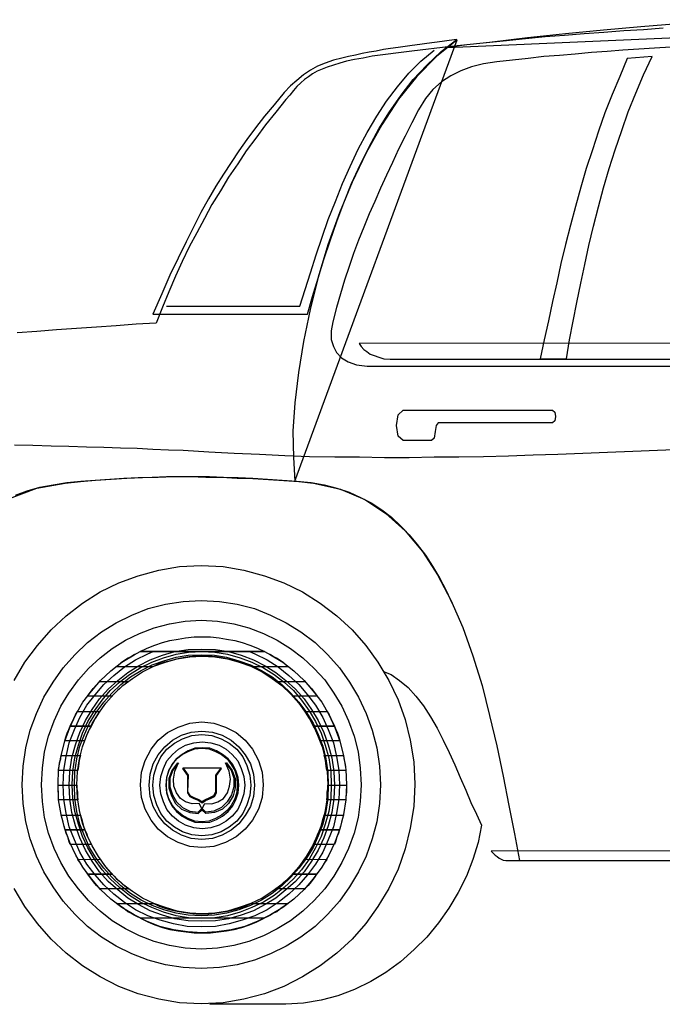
# Model space of a CAD drawing. Extents: x 149 to 250, y -977 to -912.
# Tile 131 of 156: x 209.556 to 210.507, y -926.952 to -925.495. Entities that reach past the tile are written whole.
import ezdxf

# ---------------------------------------------------------------- set-up
doc = ezdxf.new("R2010")
doc.units = 0
doc.header["$MEASUREMENT"] = 0
doc.layers.get('0').update_dxf_attribs({"linetype": 'CONTINUOUS'})

msp = doc.modelspace()

# ---------------------------------------------------------------- linework, layer by layer
at = {"linetype": 'Continuous'}
for points in [[(210.508373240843, -925.5081161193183), (210.4791855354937, -925.5103545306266), (210.4499978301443, -925.5118566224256), (210.4208101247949, -925.514095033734), (210.3916224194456, -925.5163334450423), (210.3624347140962, -925.5185718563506), (210.3339833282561, -925.5208397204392), (210.3047956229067, -925.523814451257), (210.2763736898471, -925.5268186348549), (210.2471859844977, -925.5298228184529), (210.2179982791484, -925.5327975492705), (210.1895468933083, -925.5365380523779), (211.1287960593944, -925.4953925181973)], [(210.5300799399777, -925.5013714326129), (210.4754450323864, -925.50587770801), (210.4200738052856, -925.5110908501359), (210.3639368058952, -925.5163334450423), (210.3077998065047, -925.5223418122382), (210.2516628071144, -925.5290570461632), (210.1940531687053, -925.5350654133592), (210.1364140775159, -925.5417806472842), (210.0780386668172, -925.5492616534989), (210.0645787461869, -925.5522658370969), (210.0518551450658, -925.5545042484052), (210.0398678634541, -925.5567426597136), (210.0301484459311, -925.5597468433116), (210.0204290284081, -925.5627510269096), (210.0114459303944, -925.5657257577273), (210.0039649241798, -925.5687299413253), (209.9964839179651, -925.5717341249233), (209.9897392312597, -925.5754746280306), (209.9837603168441, -925.5799514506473), (209.977751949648, -925.5836919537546), (209.9725093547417, -925.588934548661), (209.966530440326, -925.5941771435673), (209.9612878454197, -925.600156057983), (209.9560452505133, -925.6069007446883), (209.9500663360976, -925.6136454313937), (209.9351043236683, -925.6323479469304), (209.9201423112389, -925.6510504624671), (209.9059166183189, -925.6705187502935), (209.8916909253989, -925.6892212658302), (209.878967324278, -925.7086895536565), (209.8655074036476, -925.7281283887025), (209.8535201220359, -925.7483329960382), (209.8407965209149, -925.7685376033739), (209.8295750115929, -925.7895079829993), (209.8183535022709, -925.8104489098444), (209.8071319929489, -925.8314192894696), (209.7966468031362, -925.8531259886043), (209.7869273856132, -925.8748326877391), (209.7771785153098, -925.8980120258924), (209.7674590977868, -925.9204844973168), (209.7584759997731, -925.9444296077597), (209.7285519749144, -925.9459316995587), (209.699364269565, -925.9481701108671), (209.6701765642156, -925.9504085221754), (209.6402230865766, -925.9519106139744), (209.6110353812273, -925.9541490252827), (209.5818476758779, -925.9563874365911), (209.5526599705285, -925.9586553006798)], [(209.7532334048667, -925.9309402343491), (209.9822582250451, -925.9309402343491), (209.9897392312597, -925.9047567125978), (209.9979565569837, -925.8778074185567), (210.0062033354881, -925.8501218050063), (210.0159227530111, -925.822436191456), (210.0256716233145, -925.793984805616), (210.0361273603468, -925.7662991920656), (210.0473488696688, -925.7378772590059), (210.0600724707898, -925.7101621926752), (210.0735618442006, -925.6832423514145), (210.0877875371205, -925.6570293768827), (210.1034858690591, -925.6315821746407), (210.1207157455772, -925.6069007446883), (210.1386524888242, -925.5836919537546), (210.1588570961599, -925.5627510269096), (210.1798274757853, -925.5425464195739), (210.203036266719, -925.5245802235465), (210.191814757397, -925.5260823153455), (210.1813295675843, -925.5275549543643), (210.1701080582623, -925.5290570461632), (210.1588570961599, -925.5305591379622), (210.1484013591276, -925.5320612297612), (210.1371798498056, -925.5335633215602), (210.1266946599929, -925.5350654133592), (210.1162094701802, -925.5365380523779), (210.1049879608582, -925.5380401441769), (210.0945027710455, -925.5395422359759), (210.0840175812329, -925.5417806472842), (210.0735618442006, -925.5432827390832), (210.0630766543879, -925.5455211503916), (210.0533572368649, -925.5477595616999), (210.0428720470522, -925.5500274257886), (210.0331526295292, -925.5522658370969), (210.0204290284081, -925.5552700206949), (210.0084417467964, -925.5597468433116), (209.9972202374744, -925.5642531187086), (209.9867350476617, -925.5702320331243), (209.976249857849, -925.5769472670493), (209.966530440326, -925.5851940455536), (209.956811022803, -925.5934113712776), (209.9478279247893, -925.603160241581), (209.93286591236, -925.6211264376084), (209.9186402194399, -925.6383268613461), (209.9051802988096, -925.6555567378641), (209.8924566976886, -925.6727571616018), (209.880469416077, -925.6892212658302), (209.869247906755, -925.7064216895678), (209.858026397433, -925.7236515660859), (209.8468048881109, -925.7416177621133), (209.8355539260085, -925.76032027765), (209.8243324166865, -925.7805248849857), (209.8138472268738, -925.8014658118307), (209.8026257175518, -925.823938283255), (209.7906678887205, -925.847883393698), (209.7786806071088, -925.87333059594), (209.7667227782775, -925.9010162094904), (209.7532334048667, -925.9309402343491)], [(210.2037725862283, -925.525316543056), (210.1730827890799, -925.5500274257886), (210.1438950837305, -925.579215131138), (210.1169752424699, -925.612879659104), (210.0922643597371, -925.6510504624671), (210.0690555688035, -925.6922254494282), (210.0481146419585, -925.7356093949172), (210.0294121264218, -925.781261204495), (210.0121822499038, -925.8284151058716), (209.9979565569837, -925.8763053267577), (209.9859987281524, -925.9242250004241), (209.976249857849, -925.9713789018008), (209.9687688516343, -926.0170307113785), (209.963526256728, -926.0619167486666), (209.9605515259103, -926.103828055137), (209.9612878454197, -926.1427351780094), (209.963526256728, -926.1779312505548), (210.2037725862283, -925.525316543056)], [(209.7734380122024, -925.9189824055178), (209.971036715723, -925.9189824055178), (209.9785177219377, -925.8942715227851), (209.9867350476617, -925.8695900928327), (209.9949818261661, -925.843377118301), (210.0039649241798, -925.8171935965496), (210.0129480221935, -925.7910100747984), (210.0234037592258, -925.7640607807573), (210.0338889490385, -925.7378772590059), (210.0451104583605, -925.7124300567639), (210.0570977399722, -925.6869828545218), (210.0705576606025, -925.6622719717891), (210.0847833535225, -925.6383268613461), (210.0990090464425, -925.615883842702), (210.1154731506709, -925.5949134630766), (210.1319372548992, -925.5747088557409), (210.1499034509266, -925.5567426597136), (210.1693422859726, -925.5402785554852)], [(210.519594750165, -925.5358017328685), (210.4956496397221, -925.5373038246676), (210.4724408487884, -925.5388059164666), (210.4484957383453, -925.5402785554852), (210.4252869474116, -925.5425464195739), (210.4021076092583, -925.5440190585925), (210.3781624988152, -925.5462869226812), (210.3549537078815, -925.5485253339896), (210.3317449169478, -925.5500274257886), (210.308536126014, -925.5530021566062), (210.2853567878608, -925.5552700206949), (210.2621479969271, -925.5575084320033), (210.2426797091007, -925.5604831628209), (210.2247429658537, -925.5649894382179), (210.2090151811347, -925.5709683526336), (210.1940531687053, -925.5784493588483), (210.1805637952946, -925.587432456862), (210.1678401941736, -925.598653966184), (210.1566186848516, -925.6121433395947), (210.1461629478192, -925.6286074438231), (210.1364140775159, -925.6480462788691), (210.1266946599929, -925.6675145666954), (210.1169752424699, -925.6869828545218), (210.1079921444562, -925.7064216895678), (210.0990090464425, -925.7251536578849), (210.0900259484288, -925.7445924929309), (210.0817791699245, -925.7640607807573), (210.0735618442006, -925.782763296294), (210.0653150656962, -925.8022315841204), (210.0578340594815, -925.8216998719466), (210.0503530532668, -925.8411387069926), (210.0436083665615, -925.860606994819), (210.0368931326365, -925.8808116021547), (210.0308847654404, -925.9010162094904), (210.0249058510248, -925.9212208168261), (210.0196632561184, -925.9421911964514), (210.0174248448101, -925.9556511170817), (210.0174248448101, -925.9683747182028), (210.0204290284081, -925.9788599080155), (210.0249058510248, -925.9878430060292), (210.0323868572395, -925.9953240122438), (210.0421357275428, -926.0013029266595), (210.0548593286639, -926.0057797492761), (210.0705576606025, -926.0080476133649)], [(210.4552404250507, -925.5530021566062), (210.4440189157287, -925.579215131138), (210.4327974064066, -925.6061349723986), (210.422312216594, -925.6330842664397), (210.4125633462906, -925.6600335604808), (210.4036097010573, -925.6877191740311), (210.3946266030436, -925.7154047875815), (210.3863798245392, -925.7430904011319), (210.3788988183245, -925.771541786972), (210.3714178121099, -925.7992274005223), (210.3639368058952, -925.8276787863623), (210.3571921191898, -925.856100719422), (210.3512132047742, -925.8845521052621), (210.3444685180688, -925.9122377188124), (210.3384896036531, -925.9406891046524), (210.3325106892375, -925.9691110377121), (210.3265023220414, -925.9967966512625), (210.3654388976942, -925.9967966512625), (210.3699157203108, -925.9691110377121), (210.3751583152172, -925.9414254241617), (210.3804009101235, -925.9137398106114), (210.3863798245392, -925.8852884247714), (210.3923587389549, -925.857602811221), (210.3983671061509, -925.8291808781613), (210.4050823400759, -925.8007294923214), (210.4125633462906, -925.7722781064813), (210.4200738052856, -925.7438561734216), (210.4282911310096, -925.7154047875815), (210.4372742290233, -925.6877191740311), (210.4469936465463, -925.6592972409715), (210.4567425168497, -925.6315821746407), (210.4679640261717, -925.6038965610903), (210.4791855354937, -925.5769472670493), (210.4919091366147, -925.5500274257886), (210.4552404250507, -925.5530021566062)], [(210.0585998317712, -925.9743536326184), (210.0615745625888, -925.9788599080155), (210.0653150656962, -925.9833367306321), (210.0698213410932, -925.9863409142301), (210.0750639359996, -925.9900814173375), (210.0810428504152, -925.9923198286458), (210.0877875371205, -925.9945582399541), (210.0952685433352, -925.9967966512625), (210.1042516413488, -925.9975624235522), (211.0037984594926, -925.9975624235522), (211.0098068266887, -925.9967966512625), (211.0165220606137, -925.9953240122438), (211.02176465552, -925.9938219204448), (211.0270072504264, -925.9908177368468), (211.0322498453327, -925.9878430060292), (211.0367266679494, -925.9833367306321), (211.0404671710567, -925.9788599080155), (211.0434713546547, -925.9736173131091), (210.0585998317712, -925.9743536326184)], [(210.0705576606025, -926.0080476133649), (211.0165220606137, -926.0080476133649)], [(210.1236904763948, -926.0731382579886), (210.3444685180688, -926.0731382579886), (210.3482090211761, -926.0761424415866), (210.3489747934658, -926.0821213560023), (210.3482090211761, -926.0888660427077), (210.3444685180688, -926.0918702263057), (210.1753506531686, -926.0918702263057), (210.1723464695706, -926.095610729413), (210.1708443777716, -926.1045938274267), (210.1693422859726, -926.1143132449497), (210.1656017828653, -926.118053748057), (210.1236904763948, -926.118053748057), (210.1162094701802, -926.1113090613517), (210.1139710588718, -926.095610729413), (210.1162094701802, -926.079882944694), (210.1236904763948, -926.0731382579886)], [(209.5489194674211, -926.1240326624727), (209.5758687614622, -926.1247984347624), (209.6028180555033, -926.1255347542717), (209.6290015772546, -926.126271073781), (209.6552145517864, -926.1270368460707), (209.6806617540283, -926.12777316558), (209.7053431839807, -926.1285389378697), (209.7300540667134, -926.129275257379), (209.7532334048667, -926.1307773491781), (209.7764421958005, -926.1315136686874), (209.7981488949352, -926.1322794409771), (209.8363196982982, -926.1345178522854), (209.8737247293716, -926.1367562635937), (209.9111592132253, -926.1382583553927), (209.9485642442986, -926.1397604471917), (209.9852329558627, -926.1412625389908), (210.0226674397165, -926.1419988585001), (210.0593361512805, -926.1419988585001), (210.0960048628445, -926.1427351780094), (210.1326735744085, -926.1427351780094), (210.1693422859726, -926.1419988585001), (210.2060109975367, -926.1419988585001), (210.2426797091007, -926.1412625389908), (210.2793778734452, -926.1404967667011), (210.3160465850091, -926.138994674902), (210.3527152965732, -926.1382583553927), (210.3893840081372, -926.1367562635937), (210.4260527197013, -926.1352541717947), (210.4634577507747, -926.1337815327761), (210.5001264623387, -926.1322794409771), (210.5375609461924, -926.1307773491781)], [(209.5451789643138, -926.2018763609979), (209.5818476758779, -926.1883869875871), (209.6237589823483, -926.1809059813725), (209.6462314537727, -926.1786675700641), (209.6686744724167, -926.1764291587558), (209.6918832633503, -926.1749270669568), (209.7150626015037, -926.1734249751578), (209.7382713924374, -926.1726886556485), (209.7614801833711, -926.1719228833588), (209.7846595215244, -926.1711865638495), (209.8086340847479, -926.1711865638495), (209.8318134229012, -926.1719228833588), (209.8550222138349, -926.1719228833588), (209.8782310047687, -926.1734249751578), (209.9014103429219, -926.1741907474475), (209.9246191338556, -926.1756633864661), (209.9470621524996, -926.1771654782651), (209.969534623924, -926.1786675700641), (209.9912413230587, -926.1809059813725), (210.0308847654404, -926.1898890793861), (210.0668171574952, -926.2048510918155), (210.0982432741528, -926.2258214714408), (210.1266946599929, -926.2512686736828), (210.1521418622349, -926.2819584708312), (210.1745848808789, -926.316388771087), (210.1940531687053, -926.3537938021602), (210.2120193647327, -926.3942030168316), (210.226981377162, -926.436114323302), (210.2404412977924, -926.4802640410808), (210.2516628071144, -926.5244432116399), (210.2621479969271, -926.5693292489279), (210.2718674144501, -926.6142447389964), (210.2801141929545, -926.6576581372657), (210.2883315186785, -926.6995399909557), (210.2958419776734, -926.7392128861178)], [(209.5504215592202, -926.1988721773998), (209.5676514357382, -926.1921274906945), (209.5863539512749, -926.1869143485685), (209.6058222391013, -926.1831738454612), (209.626026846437, -926.1801696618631), (209.646967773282, -926.1779312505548), (209.6679381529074, -926.1764291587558), (209.6896153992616, -926.1749270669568), (209.710585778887, -926.1734249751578), (209.731526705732, -926.1726886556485), (209.7524970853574, -926.1719228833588), (209.7734380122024, -926.1711865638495), (209.7944083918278, -926.1711865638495), (209.8161150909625, -926.1711865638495), (209.8370560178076, -926.1711865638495), (209.858026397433, -926.1719228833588), (209.8797330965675, -926.1726886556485), (209.9014103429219, -926.1734249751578), (209.9231170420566, -926.1749270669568), (209.9448237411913, -926.1764291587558), (209.966530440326, -926.1779312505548), (209.9875008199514, -926.1801696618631), (210.0069396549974, -926.1831738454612), (210.0256716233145, -926.1883869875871), (210.0436083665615, -926.1943953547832), (210.0608382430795, -926.2018763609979), (210.0765365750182, -926.2100936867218), (210.0922643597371, -926.2205788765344), (210.1064900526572, -926.2310640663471), (210.1199499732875, -926.2437876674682), (210.1326735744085, -926.2572475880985), (210.1446608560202, -926.2714732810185), (210.1566186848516, -926.2872010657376), (210.1671038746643, -926.3036651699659), (210.177589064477, -926.3208655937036), (210.187308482, -926.3395681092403), (210.1962915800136, -926.3590363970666)], [(209.8250981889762, -926.3028993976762), (209.8572606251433, -926.3044014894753), (209.8879504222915, -926.3096440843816), (209.9186402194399, -926.3178614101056), (209.9470621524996, -926.3283465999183), (209.9747772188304, -926.3418065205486), (210.0009607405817, -926.3583000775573), (210.0256716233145, -926.377002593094), (210.0481146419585, -926.397943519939), (210.0683192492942, -926.4211523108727), (210.0862854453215, -926.445833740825), (210.1027495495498, -926.4727830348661), (210.1162094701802, -926.5012344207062), (210.1266946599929, -926.5304221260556), (210.1341756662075, -926.561111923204), (210.1394182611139, -926.593274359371), (210.1409203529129, -926.6262025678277), (210.1394182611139, -926.6591307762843), (210.1341756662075, -926.6913226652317), (210.1266946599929, -926.7220124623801), (210.1162094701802, -926.7519364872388), (210.1027495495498, -926.7803878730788), (210.0862854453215, -926.8073077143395), (210.0683192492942, -926.8319891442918), (210.0481146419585, -926.8551979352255), (210.0256716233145, -926.8761388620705), (210.0009607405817, -926.8948413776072), (209.9747772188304, -926.911334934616), (209.9470621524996, -926.9255311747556), (209.9186402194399, -926.9360163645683), (209.8879504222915, -926.9442631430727), (209.8572606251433, -926.9494762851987), (209.8250981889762, -926.9509783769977), (209.7929063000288, -926.9494762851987), (209.7622165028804, -926.9442631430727), (209.731526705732, -926.9360163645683), (209.7031047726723, -926.9255311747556), (209.675419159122, -926.911334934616), (209.6492061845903, -926.8948413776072), (209.6252610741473, -926.8761388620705), (209.6028180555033, -926.8551979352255), (209.5826134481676, -926.8319891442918), (209.5639109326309, -926.8073077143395), (209.5481831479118, -926.7803878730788)], [(209.5481831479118, -926.4727830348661), (209.5639109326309, -926.445833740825), (209.5826134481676, -926.4211523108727), (209.6028180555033, -926.397943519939), (209.6252610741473, -926.377002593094), (209.6492061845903, -926.3583000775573), (209.675419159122, -926.3418065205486), (209.7031047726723, -926.3283465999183), (209.731526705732, -926.3178614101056), (209.7622165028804, -926.3096440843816), (209.7929063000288, -926.3044014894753), (209.8250981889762, -926.3028993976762)], [(209.8250981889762, -926.3545301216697), (209.8520180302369, -926.3560322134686), (209.8782310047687, -926.3597727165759), (209.9036782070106, -926.3665174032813), (209.9276233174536, -926.3762368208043), (209.9508321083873, -926.3874877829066), (209.9725093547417, -926.400947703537), (209.9934797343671, -926.4166460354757), (210.0121822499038, -926.434612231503), (210.0294121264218, -926.4540805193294), (210.0443741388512, -926.4750214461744), (210.0578340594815, -926.4974939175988), (210.0690555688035, -926.5214390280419), (210.0780386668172, -926.5461204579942), (210.0847833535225, -926.572333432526), (210.0885238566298, -926.599282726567), (210.0900259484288, -926.6269683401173), (210.0885238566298, -926.6546539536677), (210.0847833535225, -926.6816032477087), (210.0780386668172, -926.7070504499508), (210.0690555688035, -926.7324976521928), (210.0578340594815, -926.7556769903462), (210.0443741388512, -926.7781494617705), (210.0294121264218, -926.7990609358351), (210.0121822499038, -926.8185292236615), (209.9934797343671, -926.8364954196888), (209.9725093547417, -926.8521937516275), (209.9508321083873, -926.8656536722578), (209.9276233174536, -926.8769046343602), (209.9036782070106, -926.8866240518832), (209.8782310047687, -926.8933687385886), (209.8520180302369, -926.897109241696), (209.8250981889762, -926.898611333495), (209.7981488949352, -926.897109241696), (209.7719653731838, -926.8933687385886), (209.7465181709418, -926.8866240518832), (209.7225436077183, -926.8769046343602), (209.699364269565, -926.8656536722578), (209.6776575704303, -926.8521937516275), (209.656687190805, -926.8364954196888), (209.6379846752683, -926.8185292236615), (209.6207842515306, -926.7990609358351), (209.6058222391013, -926.7781494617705), (209.5923328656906, -926.7556769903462), (209.5811113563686, -926.7324976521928), (209.5721282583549, -926.7070504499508), (209.5653835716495, -926.6816032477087), (209.5616430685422, -926.6546539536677), (209.5601409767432, -926.6269683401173), (209.5616430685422, -926.599282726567), (209.5653835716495, -926.572333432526), (209.5721282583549, -926.5461204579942), (209.5811113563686, -926.5214390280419), (209.5923328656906, -926.4974939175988), (209.6058222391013, -926.4750214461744), (209.6207842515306, -926.4540805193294), (209.6379846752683, -926.434612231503), (209.656687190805, -926.4166460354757), (209.6776575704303, -926.400947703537), (209.699364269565, -926.3874877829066), (209.7225436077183, -926.3762368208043), (209.7465181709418, -926.3665174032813), (209.7719653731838, -926.3597727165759), (209.7981488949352, -926.3560322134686), (209.8250981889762, -926.3545301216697)], [(209.8250981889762, -926.3837178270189), (209.8490432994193, -926.3852199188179), (209.8729884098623, -926.3889604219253), (209.8954314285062, -926.3949687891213), (209.9171381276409, -926.4031861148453), (209.9373427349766, -926.4129055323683), (209.956811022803, -926.4256291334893), (209.9755135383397, -926.4391185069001), (209.9919776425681, -926.4548168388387), (210.0077054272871, -926.4720467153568), (210.0211653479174, -926.4914855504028), (210.0331526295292, -926.5109538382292), (210.0428720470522, -926.5326605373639), (210.0510893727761, -926.5551035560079), (210.0570977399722, -926.5783123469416), (210.0600724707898, -926.6022574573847), (210.0615745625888, -926.6269683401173), (210.0600724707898, -926.6516497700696), (210.0570977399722, -926.6755948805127), (210.0510893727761, -926.6988036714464), (210.0428720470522, -926.7212466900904), (210.0331526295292, -926.7422170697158), (210.0211653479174, -926.7624216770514), (210.0077054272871, -926.7811241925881), (209.9919776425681, -926.7983246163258), (209.9755135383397, -926.8140229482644), (209.956811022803, -926.8282486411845), (209.9373427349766, -926.8402359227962), (209.9171381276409, -926.8506916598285), (209.8954314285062, -926.8589384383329), (209.8729884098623, -926.8649173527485), (209.8490432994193, -926.8686578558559), (209.8250981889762, -926.8701599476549), (209.8011530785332, -926.8686578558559), (209.7779442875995, -926.8649173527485), (209.7555012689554, -926.8589384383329), (209.7337945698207, -926.8506916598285), (209.7128241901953, -926.8402359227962), (209.6933559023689, -926.8282486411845), (209.675419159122, -926.8140229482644), (209.658189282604, -926.7983246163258), (209.6432272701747, -926.7811241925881), (209.6290015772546, -926.7624216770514), (209.6170437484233, -926.7422170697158), (209.6072948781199, -926.7212466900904), (209.5990775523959, -926.6988036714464), (209.5930986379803, -926.6755948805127), (209.5900944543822, -926.6516497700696), (209.5885923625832, -926.6269683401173), (209.5900944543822, -926.6022574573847), (209.5930986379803, -926.5783123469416), (209.5990775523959, -926.5551035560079), (209.6072948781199, -926.5326605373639), (209.6170437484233, -926.5109538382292), (209.6290015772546, -926.4914855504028), (209.6432272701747, -926.4720467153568), (209.658189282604, -926.4548168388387), (209.675419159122, -926.4391185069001), (209.6933559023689, -926.4256291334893), (209.7128241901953, -926.4129055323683), (209.7337945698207, -926.4031861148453), (209.7555012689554, -926.3949687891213), (209.7779442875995, -926.3889604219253), (209.8011530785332, -926.3852199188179), (209.8250981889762, -926.3837178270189)], [(209.73453088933, -926.4301354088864), (209.7450160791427, -926.42489281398), (209.7562375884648, -926.4204159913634), (209.7674590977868, -926.4166460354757), (209.7786806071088, -926.413671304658), (209.7906678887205, -926.4114328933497), (209.8018893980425, -926.4099308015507), (209.8146129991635, -926.4084287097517), (209.8265708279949, -926.4084287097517), (209.8385581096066, -926.4084287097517), (209.8512817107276, -926.4099308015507), (209.8625032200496, -926.4114328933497), (209.8744905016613, -926.413671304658), (209.8857120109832, -926.4166460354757), (209.8969335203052, -926.4204159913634), (209.9081550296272, -926.42489281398), (209.9186402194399, -926.4301354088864), (209.73453088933, -926.4301354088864)], [(209.8258345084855, -926.426394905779), (209.8460391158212, -926.4271312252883), (209.8655074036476, -926.4301354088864), (209.8842099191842, -926.4353780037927), (209.9021761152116, -926.4420932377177), (209.9193765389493, -926.4510763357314), (209.9351043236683, -926.4608252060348), (209.9500663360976, -926.4727830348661), (209.9642920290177, -926.4855066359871), (209.9770156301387, -926.4997323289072), (209.9882371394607, -926.5154601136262), (209.9979565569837, -926.5319242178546), (210.0062033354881, -926.5498609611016), (210.0129480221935, -926.5678271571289), (210.0181611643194, -926.5872954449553), (210.0211653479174, -926.607500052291), (210.0219016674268, -926.6277046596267), (210.0211653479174, -926.6479092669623), (210.0181611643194, -926.668113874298), (210.0129480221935, -926.6875821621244), (210.0062033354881, -926.7055483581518), (209.9979565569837, -926.7235145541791), (209.9882371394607, -926.7399786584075), (209.9770156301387, -926.7556769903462), (209.9642920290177, -926.7699026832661), (209.9500663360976, -926.7826262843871), (209.9351043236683, -926.7945841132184), (209.9193765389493, -926.8043035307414), (209.9021761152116, -926.8132866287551), (209.8842099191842, -926.8200018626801), (209.8655074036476, -926.8252444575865), (209.8460391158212, -926.8282486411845), (209.8258345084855, -926.8289849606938), (209.8056299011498, -926.8282486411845), (209.7861616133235, -926.8252444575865), (209.7674590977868, -926.8200018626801), (209.7494929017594, -926.8132866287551), (209.7322924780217, -926.8043035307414), (209.7165646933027, -926.7945841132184), (209.7016026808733, -926.7826262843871), (209.6873769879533, -926.7699026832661), (209.6746533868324, -926.7556769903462), (209.6634318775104, -926.7399786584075), (209.6537124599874, -926.7235145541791), (209.645465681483, -926.7055483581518), (209.638750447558, -926.6875821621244), (209.6335078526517, -926.668113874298), (209.6305036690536, -926.6479092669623), (209.6297673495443, -926.6277046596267), (209.6305036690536, -926.607500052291), (209.6335078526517, -926.5872954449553), (209.638750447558, -926.5678271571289), (209.645465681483, -926.5498609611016), (209.6537124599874, -926.5319242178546), (209.6634318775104, -926.5154601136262), (209.6746533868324, -926.4997323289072), (209.6873769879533, -926.4855066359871), (209.7016026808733, -926.4727830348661), (209.7165646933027, -926.4608252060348), (209.7322924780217, -926.4510763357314), (209.7494929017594, -926.4420932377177), (209.7674590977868, -926.4353780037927), (209.7861616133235, -926.4301354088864), (209.8056299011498, -926.4271312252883), (209.8258345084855, -926.426394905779)], [(209.9186402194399, -926.4301354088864), (209.9276233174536, -926.434612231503), (209.945589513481, -926.445833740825), (209.9620536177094, -926.4585573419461), (209.9770156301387, -926.4727830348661), (209.990475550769, -926.4885108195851), (210.0031991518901, -926.5049749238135), (210.0136843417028, -926.5229411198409), (210.0226674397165, -926.5423799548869), (210.0301484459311, -926.5625845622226), (210.0353910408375, -926.583554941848), (210.0391315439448, -926.604495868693), (210.0398678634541, -926.6269683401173), (210.0391315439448, -926.6494113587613), (210.0353910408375, -926.671118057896), (210.0301484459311, -926.692058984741), (210.0226674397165, -926.7122635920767), (210.0136843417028, -926.7309955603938), (210.0031991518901, -926.7489617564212), (209.990475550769, -926.7661621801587), (209.9770156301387, -926.7818899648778), (209.9620536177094, -926.7960567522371), (209.945589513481, -926.8087803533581), (209.9276233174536, -926.8192655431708), (209.9089208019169, -926.8289849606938), (209.8894525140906, -926.8364954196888), (209.869247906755, -926.8417085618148), (209.8482775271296, -926.8447127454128), (209.8265708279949, -926.8462148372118), (209.8048935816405, -926.8447127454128), (209.7839232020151, -926.8417085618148), (209.7637185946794, -926.8364954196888), (209.744250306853, -926.8289849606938), (209.7255477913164, -926.8192655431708), (209.707581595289, -926.8087803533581), (209.6911174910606, -926.7960567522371), (209.6761554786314, -926.7818899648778), (209.662695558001, -926.7661621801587), (209.64997195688, -926.7489617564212), (209.6394867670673, -926.7309955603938), (209.6305036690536, -926.7122635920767), (209.623022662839, -926.692058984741), (209.6177800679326, -926.671118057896), (209.6140395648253, -926.6494113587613), (209.613303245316, -926.6269683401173), (209.6140395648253, -926.604495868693), (209.6177800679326, -926.583554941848), (209.623022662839, -926.5625845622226), (209.6305036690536, -926.5423799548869), (209.6394867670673, -926.5229411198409), (209.64997195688, -926.5049749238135), (209.662695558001, -926.4885108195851), (209.6761554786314, -926.4727830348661), (209.6911174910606, -926.4585573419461), (209.707581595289, -926.445833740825), (209.7255477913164, -926.434612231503), (209.73453088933, -926.4301354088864), (209.73453088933, -926.4301354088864), (209.9186402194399, -926.4301354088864)], [(209.8961972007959, -926.4301354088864), (209.9044145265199, -926.4331395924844), (209.9223807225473, -926.4420932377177), (209.9388448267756, -926.4525784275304), (209.9545726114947, -926.4653020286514), (209.969534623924, -926.4787914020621), (209.9822582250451, -926.4937534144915), (209.9942160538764, -926.5094517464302), (210.0047012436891, -926.5274179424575), (210.0129480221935, -926.5453841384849), (210.0204290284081, -926.5648524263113), (210.0249058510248, -926.585057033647), (210.0286463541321, -926.6052616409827), (210.0294121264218, -926.6269683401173), (210.0286463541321, -926.648675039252), (210.0249058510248, -926.6688796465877), (210.0204290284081, -926.6890842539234), (210.0129480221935, -926.7085230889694), (210.0047012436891, -926.7264892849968), (209.9942160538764, -926.7444554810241), (209.9822582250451, -926.7601832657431), (209.969534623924, -926.7751452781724), (209.9545726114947, -926.7886051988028), (209.9388448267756, -926.8012993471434), (209.9223807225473, -926.8117845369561), (209.9044145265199, -926.8207676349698), (209.8857120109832, -926.8275123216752), (209.8662437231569, -926.8327254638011), (209.8460391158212, -926.8364954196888), (209.8250981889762, -926.8372317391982), (209.8041278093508, -926.8364954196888), (209.7839232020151, -926.8327254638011), (209.7644549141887, -926.8275123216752), (209.7457523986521, -926.8207676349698), (209.7277862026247, -926.8117845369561), (209.7113220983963, -926.8012993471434), (209.6956237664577, -926.7886051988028), (209.6806617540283, -926.7751452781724), (209.6679381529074, -926.7601832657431), (209.6559508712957, -926.7444554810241), (209.645465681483, -926.7264892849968), (209.637248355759, -926.7085230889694), (209.6297673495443, -926.6890842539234), (209.6252610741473, -926.6688796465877), (209.62152057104, -926.648675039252), (209.6207842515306, -926.6269683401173), (209.62152057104, -926.6052616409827), (209.6252610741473, -926.585057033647), (209.6297673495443, -926.5648524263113), (209.637248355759, -926.5453841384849), (209.645465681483, -926.5274179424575), (209.6559508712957, -926.5094517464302), (209.6679381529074, -926.4937534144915), (209.6806617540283, -926.4787914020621), (209.6956237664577, -926.4653020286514), (209.7113220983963, -926.4525784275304), (209.7277862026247, -926.4420932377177), (209.7457523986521, -926.4331395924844), (209.7539991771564, -926.4301354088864), (209.7539991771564, -926.4301354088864), (209.8961972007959, -926.4301354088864)], [(209.8258345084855, -926.4301354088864), (209.8453027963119, -926.4308717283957), (209.8640053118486, -926.4338759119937), (209.8827078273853, -926.4391185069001), (209.8999377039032, -926.445833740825), (209.9171381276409, -926.4540805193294), (209.93286591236, -926.4637999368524), (209.9478279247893, -926.4750214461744), (209.9612878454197, -926.4877450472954), (209.9732751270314, -926.5019707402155), (209.9844966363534, -926.5176985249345), (209.9942160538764, -926.5333968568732), (210.0024628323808, -926.5506267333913), (210.0084417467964, -926.5685929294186), (210.0136843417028, -926.5872954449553), (210.0166885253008, -926.6067637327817), (210.0174248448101, -926.6269683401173), (210.0166885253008, -926.647172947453), (210.0136843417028, -926.666611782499), (210.0084417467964, -926.6853437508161), (210.0024628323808, -926.7033099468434), (209.9942160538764, -926.7205103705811), (209.9844966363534, -926.7369744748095), (209.9732751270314, -926.7527022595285), (209.9612878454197, -926.7661621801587), (209.9478279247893, -926.7788857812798), (209.93286591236, -926.7908436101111), (209.9171381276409, -926.8005630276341), (209.8999377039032, -926.8087803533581), (209.8827078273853, -926.8155250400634), (209.8640053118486, -926.8207676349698), (209.8453027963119, -926.8237718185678), (209.8258345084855, -926.8245081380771), (209.8063662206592, -926.8237718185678), (209.7876637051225, -926.8207676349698), (209.7689611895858, -926.8155250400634), (209.7517313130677, -926.8087803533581), (209.73453088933, -926.8005630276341), (209.718803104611, -926.7908436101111), (209.7038410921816, -926.7788857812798), (209.6903811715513, -926.7661621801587), (209.6783938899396, -926.7527022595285), (209.6671723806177, -926.7369744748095), (209.6574529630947, -926.7205103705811), (209.6492061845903, -926.7033099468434), (209.6432272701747, -926.6853437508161), (209.6379846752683, -926.666611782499), (209.6349804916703, -926.647172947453), (209.634244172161, -926.6269683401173), (209.6349804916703, -926.6067637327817), (209.6379846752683, -926.5872954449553), (209.6432272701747, -926.5685929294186), (209.6492061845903, -926.5506267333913), (209.6574529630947, -926.5333968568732), (209.6671723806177, -926.5176985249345), (209.6783938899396, -926.5019707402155), (209.6903811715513, -926.4877450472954), (209.7038410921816, -926.4750214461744), (209.718803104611, -926.4637999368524), (209.73453088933, -926.4540805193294), (209.7517313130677, -926.445833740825), (209.7689611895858, -926.4391185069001), (209.7876637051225, -926.4338759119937), (209.8063662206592, -926.4308717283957), (209.8258345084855, -926.4301354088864)], [(209.8250981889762, -926.434612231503), (209.8445370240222, -926.4353780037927), (209.8625032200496, -926.4383527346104), (209.880469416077, -926.4435953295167), (209.8976698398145, -926.4496036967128), (209.9141339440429, -926.4578210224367), (209.9298617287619, -926.4675404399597), (209.944087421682, -926.4787914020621), (209.9575473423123, -926.4914855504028), (209.969534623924, -926.5049749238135), (209.980756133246, -926.5199369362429), (209.990475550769, -926.5356647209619), (209.9979565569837, -926.5528651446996), (210.0047012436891, -926.5700950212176), (210.0091780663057, -926.5887975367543), (210.0121822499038, -926.6082363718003), (210.0129480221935, -926.6277046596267), (210.0121822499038, -926.647172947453), (210.0091780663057, -926.666611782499), (210.0047012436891, -926.6853437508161), (209.9979565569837, -926.7025441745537), (209.990475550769, -926.7197740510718), (209.980756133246, -926.7354723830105), (209.969534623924, -926.7504343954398), (209.9575473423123, -926.7639237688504), (209.944087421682, -926.7766473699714), (209.9298617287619, -926.7878688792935), (209.9141339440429, -926.7975588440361), (209.8976698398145, -926.8058056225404), (209.880469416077, -926.8117845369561), (209.8625032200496, -926.8170271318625), (209.8445370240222, -926.8200018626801), (209.8250981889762, -926.8207676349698), (209.8056299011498, -926.8200018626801), (209.7876637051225, -926.8170271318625), (209.7696975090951, -926.8117845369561), (209.7524970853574, -926.8058056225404), (209.7360329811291, -926.7975588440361), (209.72030519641, -926.7878688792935), (209.70607950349, -926.7766473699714), (209.6926195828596, -926.7639237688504), (209.6806617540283, -926.7504343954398), (209.669410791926, -926.7354723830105), (209.659691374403, -926.7197740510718), (209.6522103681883, -926.7025441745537), (209.645465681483, -926.6853437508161), (209.6409888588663, -926.666611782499), (209.6379846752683, -926.647172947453), (209.637248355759, -926.6277046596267), (209.6379846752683, -926.6082363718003), (209.6409888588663, -926.5887975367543), (209.645465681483, -926.5700950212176), (209.6522103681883, -926.5528651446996), (209.659691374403, -926.5356647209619), (209.669410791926, -926.5199369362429), (209.6806617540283, -926.5049749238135), (209.6926195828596, -926.4914855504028), (209.70607950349, -926.4787914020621), (209.72030519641, -926.4675404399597), (209.7360329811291, -926.4578210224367), (209.7524970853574, -926.4496036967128), (209.7696975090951, -926.4435953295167), (209.7876637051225, -926.4383527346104), (209.8056299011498, -926.4353780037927), (209.8250981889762, -926.434612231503)], [(209.8265708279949, -926.4368800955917), (209.8453027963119, -926.437616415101), (209.8640053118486, -926.4406205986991), (209.8812057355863, -926.445833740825), (209.8984356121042, -926.4518421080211), (209.9148997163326, -926.4600594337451), (209.9298617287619, -926.4698083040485), (209.944087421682, -926.4802640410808), (209.9575473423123, -926.4929876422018), (209.969534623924, -926.5064770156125), (209.9800198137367, -926.5214390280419), (209.9897392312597, -926.5364010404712), (209.9972202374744, -926.5536309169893), (210.0039649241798, -926.570831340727), (210.0084417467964, -926.5887975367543), (210.0114459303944, -926.607500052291), (210.0121822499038, -926.6269683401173), (210.0114459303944, -926.6464071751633), (210.0084417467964, -926.6651391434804), (210.0039649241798, -926.683841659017), (209.9972202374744, -926.7010420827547), (209.9897392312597, -926.7175061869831), (209.9800198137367, -926.7332339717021), (209.969534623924, -926.7481959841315), (209.9575473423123, -926.7616853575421), (209.944087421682, -926.7743795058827), (209.9298617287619, -926.7848646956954), (209.9148997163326, -926.7945841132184), (209.8984356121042, -926.8028014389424), (209.8812057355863, -926.8087803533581), (209.8640053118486, -926.8140229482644), (209.8453027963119, -926.8170271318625), (209.8265708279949, -926.8177634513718), (209.8078683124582, -926.8170271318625), (209.7891657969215, -926.8140229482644), (209.7719653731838, -926.8087803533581), (209.7547354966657, -926.8028014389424), (209.7382713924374, -926.7945841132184), (209.723309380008, -926.7848646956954), (209.709083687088, -926.7743795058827), (209.6956237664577, -926.7616853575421), (209.6836364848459, -926.7481959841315), (209.6731512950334, -926.7332339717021), (209.6634318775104, -926.7175061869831), (209.6559508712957, -926.7010420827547), (209.6492061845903, -926.683841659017), (209.6447293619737, -926.6651391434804), (209.6417251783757, -926.6464071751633), (209.6409888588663, -926.6269683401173), (209.6417251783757, -926.607500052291), (209.6447293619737, -926.5887975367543), (209.6492061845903, -926.570831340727), (209.6559508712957, -926.5536309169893), (209.6634318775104, -926.5364010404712), (209.6731512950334, -926.5214390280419), (209.6836364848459, -926.5064770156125), (209.6956237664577, -926.4929876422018), (209.709083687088, -926.4802640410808), (209.723309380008, -926.4698083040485), (209.7382713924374, -926.4600594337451), (209.7547354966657, -926.4518421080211), (209.7719653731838, -926.445833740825), (209.7891657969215, -926.4406205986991), (209.8078683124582, -926.437616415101), (209.8265708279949, -926.4368800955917)], [(209.6985984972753, -926.4525784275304), (209.7031047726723, -926.4496036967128), (209.7068452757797, -926.445833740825), (209.7113220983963, -926.4428590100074), (209.7158283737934, -926.4398548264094), (209.72030519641, -926.437616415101), (209.724811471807, -926.434612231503), (209.7300540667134, -926.4323738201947), (209.73453088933, -926.4301354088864), (209.9186402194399, -926.4301354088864), (209.9231170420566, -926.4323738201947), (209.9283596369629, -926.434612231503), (209.93286591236, -926.437616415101), (209.9373427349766, -926.4398548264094), (209.9418490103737, -926.4428590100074), (209.9463258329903, -926.445833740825), (209.9500663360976, -926.4496036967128), (209.9545726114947, -926.4525784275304), (209.8999377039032, -926.4525784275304), (209.8916909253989, -926.4488379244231), (209.8827078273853, -926.445833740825), (209.8737247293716, -926.4435953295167), (209.8647416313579, -926.4413569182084), (209.8550222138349, -926.4391185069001), (209.8460391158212, -926.437616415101), (209.8363196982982, -926.4368800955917), (209.8265708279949, -926.4368800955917), (209.8168514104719, -926.4368800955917), (209.8071319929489, -926.437616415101), (209.7981488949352, -926.4391185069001), (209.7884294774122, -926.4413569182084), (209.7794463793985, -926.4435953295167), (209.7704632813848, -926.445833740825), (209.7614801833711, -926.4488379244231), (209.7532334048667, -926.4525784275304), (209.6985984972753, -926.4525784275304)], [(210.0945027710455, -926.4593231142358), (210.1057242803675, -926.4637999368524), (210.1184478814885, -926.4727830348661), (210.1311714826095, -926.4832682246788), (210.1423929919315, -926.4959918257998), (210.1536439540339, -926.5102175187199), (210.1640996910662, -926.5266816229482), (210.1738485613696, -926.5431457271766), (210.1828316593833, -926.561111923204), (210.191814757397, -926.579048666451), (210.200032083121, -926.597780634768), (210.2082788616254, -926.6164831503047), (210.2164961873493, -926.6351856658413), (210.223977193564, -926.6531518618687), (210.2322239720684, -926.6703522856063), (210.2397049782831, -926.6868458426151), (210.2344623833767, -926.7122635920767), (210.226981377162, -926.7377107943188), (210.2172325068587, -926.7624216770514), (210.2052746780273, -926.7863667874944), (210.1910489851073, -926.8095461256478), (210.176086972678, -926.8312528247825), (210.1588570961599, -926.8521937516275), (210.1401545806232, -926.8708962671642), (210.1199499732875, -926.8888624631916), (210.0982432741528, -926.9045902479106), (210.0758002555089, -926.918050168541), (210.0518551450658, -926.9300374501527), (210.0271442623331, -926.9390205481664), (210.0024628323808, -926.9457357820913), (209.976249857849, -926.9502420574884), (209.9500663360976, -926.9517441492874), (209.8378217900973, -926.9517441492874), (209.8520180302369, -926.9494762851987), (209.8520180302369, -926.9494762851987)], [(209.656687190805, -926.4959918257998), (209.6604276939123, -926.4907492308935), (209.6649339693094, -926.4847703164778), (209.669410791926, -926.4795277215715), (209.6746533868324, -926.4742851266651), (209.7165646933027, -926.4742851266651), (209.713589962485, -926.4765235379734), (209.710585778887, -926.4795277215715), (209.707581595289, -926.4817661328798), (209.7046068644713, -926.4847703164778), (209.7016026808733, -926.4870087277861), (209.6985984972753, -926.4900129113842), (209.6956237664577, -926.4929876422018), (209.6926195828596, -926.4959918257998), (209.656687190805, -926.4959918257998)], [(209.9605515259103, -926.4959918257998), (209.9575473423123, -926.4929876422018), (209.9545726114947, -926.4900129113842), (209.9515684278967, -926.4870087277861), (209.9485642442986, -926.4847703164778), (209.945589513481, -926.4817661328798), (209.942585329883, -926.4795277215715), (209.939581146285, -926.4765235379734), (209.9366064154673, -926.4742851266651), (209.9785177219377, -926.4742851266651), (209.9837603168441, -926.4795277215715), (209.9882371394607, -926.4847703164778), (209.9927139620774, -926.4907492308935), (209.9964839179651, -926.4959918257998), (209.9605515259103, -926.4959918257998)], [(209.631239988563, -926.5401415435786), (209.6335078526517, -926.5348989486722), (209.6364825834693, -926.5289200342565), (209.638750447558, -926.5236774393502), (209.6417251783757, -926.5184348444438), (209.6746533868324, -926.5184348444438), (209.6716786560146, -926.5236774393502), (209.6679381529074, -926.5289200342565), (209.6649339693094, -926.5348989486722), (209.6619297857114, -926.5401415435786), (209.631239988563, -926.5401415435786)], [(209.9912413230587, -926.5401415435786), (209.9882371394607, -926.5348989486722), (209.9852329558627, -926.5289200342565), (209.9814924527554, -926.5236774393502), (209.9785177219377, -926.5184348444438), (210.0114459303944, -926.5184348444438), (210.0144206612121, -926.5236774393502), (210.0166885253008, -926.5289200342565), (210.0196632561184, -926.5348989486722), (210.0219016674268, -926.5401415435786), (209.9912413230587, -926.5401415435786)], [(209.623022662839, -926.5618482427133), (209.624524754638, -926.5566056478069), (209.6267631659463, -926.5506267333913), (209.6290015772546, -926.5453841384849), (209.631239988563, -926.5401415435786), (209.6619297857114, -926.5401415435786), (209.6589550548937, -926.5453841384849), (209.656687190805, -926.5506267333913), (209.6544487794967, -926.5566056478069), (209.6522103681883, -926.5618482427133), (209.623022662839, -926.5618482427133)], [(209.8258345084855, -926.5341626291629), (209.8438007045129, -926.5356647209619), (209.8610011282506, -926.5416436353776), (209.8767289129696, -926.5498609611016), (209.8901888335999, -926.561111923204), (209.9006740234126, -926.5745718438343), (209.9096571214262, -926.5910359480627), (209.9148997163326, -926.6082363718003), (209.9164018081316, -926.6269683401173), (209.9148997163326, -926.645670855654), (209.9096571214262, -926.6628712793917), (209.9006740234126, -926.67933538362), (209.8901888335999, -926.6928247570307), (209.8767289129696, -926.7040462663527), (209.8610011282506, -926.7122635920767), (209.8438007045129, -926.7182719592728), (209.8258345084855, -926.7197740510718), (209.8078683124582, -926.7182719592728), (209.7906678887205, -926.7122635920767), (209.7749401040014, -926.7040462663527), (209.7614801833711, -926.6928247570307), (209.7509949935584, -926.67933538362), (209.7420118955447, -926.6628712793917), (209.7367693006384, -926.645670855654), (209.7352672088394, -926.6269683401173), (209.7367693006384, -926.6082363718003), (209.7420118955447, -926.5910359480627), (209.7509949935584, -926.5745718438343), (209.7614801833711, -926.561111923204), (209.7749401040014, -926.5498609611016), (209.7906678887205, -926.5416436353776), (209.8078683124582, -926.5356647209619), (209.8258345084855, -926.5341626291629)], [(210.0009607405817, -926.5618482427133), (209.9987223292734, -926.5566056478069), (209.9964839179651, -926.5506267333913), (209.9942160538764, -926.5453841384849), (209.9912413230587, -926.5401415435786), (210.0219016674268, -926.5401415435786), (210.0241695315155, -926.5453841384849), (210.0264079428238, -926.5506267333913), (210.0286463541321, -926.5566056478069), (210.0301484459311, -926.5618482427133), (210.0009607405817, -926.5618482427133)], [(209.8258345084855, -926.5476225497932), (209.8415622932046, -926.5491246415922), (209.8557585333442, -926.5536309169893), (209.869247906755, -926.561111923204), (209.880469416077, -926.570831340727), (209.8901888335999, -926.5828186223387), (209.8976698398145, -926.596278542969), (209.9021761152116, -926.6112405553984), (209.9036782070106, -926.6277046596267), (209.9021761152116, -926.644168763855), (209.8976698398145, -926.6591307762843), (209.8901888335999, -926.672620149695), (209.880469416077, -926.6845779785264), (209.869247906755, -926.6943268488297), (209.8557585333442, -926.7018078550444), (209.8415622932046, -926.7062846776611), (209.8258345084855, -926.7077867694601), (209.8101067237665, -926.7062846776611), (209.7959104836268, -926.7018078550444), (209.7824211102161, -926.6943268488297), (209.7711996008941, -926.6845779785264), (209.7614801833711, -926.672620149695), (209.7539991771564, -926.6591307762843), (209.7494929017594, -926.644168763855), (209.7479908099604, -926.6277046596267), (209.7494929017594, -926.6112405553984), (209.7539991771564, -926.596278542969), (209.7614801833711, -926.5828186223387), (209.7711996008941, -926.570831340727), (209.7824211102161, -926.561111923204), (209.7959104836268, -926.5536309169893), (209.8101067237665, -926.5491246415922), (209.8258345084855, -926.5476225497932)], [(209.8258345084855, -926.5528651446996), (209.8407965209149, -926.5543672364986), (209.8542858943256, -926.5588440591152), (209.8662437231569, -926.5655887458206), (209.877465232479, -926.5745718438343), (209.8864483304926, -926.5857933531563), (209.8924566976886, -926.5985169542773), (209.8969335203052, -926.6127426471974), (209.8984356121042, -926.6277046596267), (209.8969335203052, -926.642666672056), (209.8924566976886, -926.656892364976), (209.8864483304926, -926.669615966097), (209.877465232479, -926.680837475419), (209.8662437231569, -926.6898205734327), (209.8542858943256, -926.6965652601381), (209.8407965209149, -926.7010420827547), (209.8258345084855, -926.7025441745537), (209.8108724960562, -926.7010420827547), (209.7973831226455, -926.6965652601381), (209.7854252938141, -926.6898205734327), (209.7742037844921, -926.680837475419), (209.7652206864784, -926.669615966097), (209.7592417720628, -926.656892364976), (209.7547354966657, -926.642666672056), (209.7532334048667, -926.6277046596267), (209.7547354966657, -926.6127426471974), (209.7592417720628, -926.5985169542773), (209.7652206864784, -926.5857933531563), (209.7742037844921, -926.5745718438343), (209.7854252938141, -926.5655887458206), (209.7973831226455, -926.5588440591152), (209.8108724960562, -926.5543672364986), (209.8258345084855, -926.5528651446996)], [(209.8265708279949, -926.5633503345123), (209.8392944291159, -926.5648524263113), (209.8512817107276, -926.5685929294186), (209.8617669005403, -926.5745718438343), (209.870749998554, -926.582052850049), (209.878967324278, -926.591772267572), (209.8842099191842, -926.6030232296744), (209.8879504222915, -926.6149810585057), (209.8894525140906, -926.6277046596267), (209.8879504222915, -926.6404282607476), (209.8842099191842, -926.6524155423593), (209.878967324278, -926.6636370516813), (209.870749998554, -926.6733564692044), (209.8617669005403, -926.680837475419), (209.8512817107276, -926.6868458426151), (209.8392944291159, -926.6905863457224), (209.8265708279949, -926.692058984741), (209.8138472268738, -926.6905863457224), (209.8018893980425, -926.6868458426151), (209.7914042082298, -926.680837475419), (209.7824211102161, -926.6733564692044), (209.7742037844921, -926.6636370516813), (209.7689611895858, -926.6524155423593), (209.7652206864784, -926.6404282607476), (209.7637185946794, -926.6277046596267), (209.7652206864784, -926.6149810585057), (209.7689611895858, -926.6030232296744), (209.7742037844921, -926.591772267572), (209.7824211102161, -926.582052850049), (209.7914042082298, -926.5745718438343), (209.8018893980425, -926.5685929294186), (209.8138472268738, -926.5648524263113), (209.8265708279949, -926.5633503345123)], [(209.8265708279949, -926.572333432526), (209.8153493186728, -926.5730697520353), (209.8056299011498, -926.5768102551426), (209.7966468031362, -926.582052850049), (209.7884294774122, -926.5887975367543), (209.7816847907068, -926.5970148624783), (209.7771785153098, -926.605997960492), (209.7734380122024, -926.6164831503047), (209.7727016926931, -926.6277046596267), (209.7734380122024, -926.6389261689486), (209.7771785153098, -926.6494113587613), (209.7816847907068, -926.658394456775), (209.7884294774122, -926.666611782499), (209.7966468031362, -926.6733564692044), (209.8056299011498, -926.6785990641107), (209.8153493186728, -926.682339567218), (209.8265708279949, -926.6830758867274), (209.8378217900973, -926.682339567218), (209.8475412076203, -926.6785990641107), (209.8565243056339, -926.6733564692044), (209.8647416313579, -926.666611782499), (209.8714863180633, -926.658394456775), (209.8759925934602, -926.6494113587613), (209.8797330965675, -926.6389261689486), (209.880469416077, -926.6277046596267), (209.8797330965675, -926.6164831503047), (209.8759925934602, -926.605997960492), (209.8714863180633, -926.5970148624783), (209.8647416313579, -926.5887975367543), (209.8565243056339, -926.582052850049), (209.8475412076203, -926.5768102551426), (209.8378217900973, -926.5730697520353), (209.8265708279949, -926.572333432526)], [(209.8258345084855, -926.5730697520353), (209.8363196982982, -926.573835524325), (209.8460391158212, -926.5775760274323), (209.8550222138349, -926.582052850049), (209.8632689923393, -926.5887975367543), (209.869247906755, -926.5970148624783), (209.8744905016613, -926.605997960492), (209.877465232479, -926.6164831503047), (209.8782310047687, -926.6269683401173), (209.877465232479, -926.6381898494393), (209.8744905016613, -926.6479092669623), (209.869247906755, -926.6576581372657), (209.8632689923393, -926.6651391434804), (209.8550222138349, -926.6718543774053), (209.8460391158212, -926.6770969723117), (209.8363196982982, -926.680837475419), (209.8258345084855, -926.6816032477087), (209.8153493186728, -926.680837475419), (209.8056299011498, -926.6770969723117), (209.7966468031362, -926.6718543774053), (209.7884294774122, -926.6651391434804), (209.7824211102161, -926.6576581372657), (209.7771785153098, -926.6479092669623), (209.7742037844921, -926.6381898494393), (209.7734380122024, -926.6269683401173), (209.7742037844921, -926.6164831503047), (209.7771785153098, -926.605997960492), (209.7824211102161, -926.5970148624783), (209.7884294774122, -926.5887975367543), (209.7966468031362, -926.582052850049), (209.8056299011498, -926.5775760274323), (209.8153493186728, -926.573835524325), (209.8258345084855, -926.5730697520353)], [(209.6140395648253, -926.605997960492), (209.6147758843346, -926.6000190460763), (209.6155416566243, -926.59477645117), (209.6170437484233, -926.5887975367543), (209.6177800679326, -926.583554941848), (209.6462314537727, -926.583554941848), (209.6447293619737, -926.5887975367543), (209.643963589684, -926.59477645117), (209.6432272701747, -926.6000190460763), (209.6424909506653, -926.605997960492), (209.6140395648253, -926.605997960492)], [(210.0106801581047, -926.605997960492), (210.0099438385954, -926.6000190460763), (210.0091780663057, -926.59477645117), (210.0084417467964, -926.5887975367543), (210.0069396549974, -926.583554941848), (210.0353910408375, -926.583554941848), (210.0361273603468, -926.5887975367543), (210.0376294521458, -926.59477645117), (210.0383657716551, -926.6000190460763), (210.0391315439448, -926.605997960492), (210.0106801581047, -926.605997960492)], [(209.7884294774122, -926.5985169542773), (209.7899021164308, -926.59477645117), (209.7816847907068, -926.605997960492), (209.7771785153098, -926.6179852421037), (209.7771785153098, -926.631445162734), (209.7809190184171, -926.6434324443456), (209.7869273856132, -926.6546539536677), (209.7959104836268, -926.6628712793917), (209.8078683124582, -926.668113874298), (209.8205919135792, -926.669615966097), (209.8258345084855, -926.6643733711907), (209.8250981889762, -926.6628712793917), (209.8250981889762, -926.6628712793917)], [(209.7914042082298, -926.59477645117), (209.7831868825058, -926.6052616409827), (209.7786806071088, -926.617219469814), (209.7786806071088, -926.629943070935), (209.7824211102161, -926.6419303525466), (209.7884294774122, -926.6524155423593), (209.7973831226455, -926.6606328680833), (209.8078683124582, -926.6658754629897), (209.8205919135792, -926.6673775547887), (209.8258345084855, -926.6621349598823), (209.8220940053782, -926.6546539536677), (209.8116088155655, -926.655390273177), (209.8018893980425, -926.6524155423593), (209.7944083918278, -926.647172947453), (209.7884294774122, -926.6389261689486), (209.7846595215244, -926.6292067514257), (209.7839232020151, -926.618721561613), (209.7861616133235, -926.6067637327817), (209.7914042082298, -926.59477645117)], [(209.7988852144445, -926.6030232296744), (209.7973831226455, -926.6030232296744), (209.8048935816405, -926.6134789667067), (209.8048935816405, -926.6389261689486), (209.8078683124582, -926.644168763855), (209.8138472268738, -926.647172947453), (209.8213576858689, -926.6501476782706), (209.8265708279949, -926.653888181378), (209.8310771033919, -926.6501476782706), (209.8385581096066, -926.647172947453), (209.8445370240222, -926.644168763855), (209.8475412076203, -926.6389261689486), (209.8475412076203, -926.6134789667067), (209.8550222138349, -926.6030232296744), (209.8535201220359, -926.6030232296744), (209.8535201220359, -926.6030232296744)], [(209.7981488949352, -926.6022574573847), (209.8056299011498, -926.6127426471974), (209.8048935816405, -926.6374240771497), (209.8078683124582, -926.642666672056), (209.8138472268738, -926.645670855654), (209.8213576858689, -926.648675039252), (209.8258345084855, -926.6516497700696), (209.8310771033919, -926.648675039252), (209.8378217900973, -926.645670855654), (209.8438007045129, -926.642666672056), (209.8468048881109, -926.6374240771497), (209.8468048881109, -926.6127426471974), (209.8542858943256, -926.6022574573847), (209.7981488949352, -926.6022574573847)], [(209.8640053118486, -926.5985169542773), (209.8625032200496, -926.59477645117), (209.870749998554, -926.605997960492), (209.8752268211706, -926.6179852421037), (209.8752268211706, -926.631445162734), (209.8722226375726, -926.6434324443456), (209.8655074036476, -926.6546539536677), (209.8565243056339, -926.6628712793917), (209.8445370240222, -926.668113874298), (209.8318134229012, -926.669615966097), (209.8265708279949, -926.6643733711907), (209.8273366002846, -926.6628712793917), (209.8273366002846, -926.6628712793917)], [(209.8610011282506, -926.59477645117), (209.869247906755, -926.6052616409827), (209.8729884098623, -926.617219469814), (209.8729884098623, -926.629943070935), (209.8699842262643, -926.6419303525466), (209.8632689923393, -926.6524155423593), (209.8550222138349, -926.6606328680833), (209.8438007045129, -926.6658754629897), (209.8318134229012, -926.6673775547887), (209.8265708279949, -926.6621349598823), (209.8303407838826, -926.6546539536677), (209.8407965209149, -926.655390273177), (209.8497796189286, -926.6524155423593), (209.858026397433, -926.647172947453), (209.8640053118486, -926.6389261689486), (209.8670094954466, -926.6292067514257), (209.8684821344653, -926.618721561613), (209.8662437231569, -926.6067637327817), (209.8610011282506, -926.59477645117)], [(209.6140395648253, -926.6494113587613), (209.6140395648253, -926.644168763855), (209.6140395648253, -926.6381898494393), (209.613303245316, -926.632947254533), (209.613303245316, -926.6277046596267), (209.6409888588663, -926.6277046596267), (209.6409888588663, -926.632947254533), (209.6417251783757, -926.6381898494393), (209.6417251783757, -926.644168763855), (209.6424909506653, -926.6494113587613), (209.6140395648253, -926.6494113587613)], [(210.0106801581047, -926.6494113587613), (210.0114459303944, -926.644168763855), (210.0114459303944, -926.6381898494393), (210.0121822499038, -926.632947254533), (210.0121822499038, -926.6277046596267), (210.0398678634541, -926.6277046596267), (210.0398678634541, -926.632947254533), (210.0398678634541, -926.6381898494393), (210.0391315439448, -926.644168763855), (210.0391315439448, -926.6494113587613), (210.0106801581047, -926.6494113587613)], [(209.6237589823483, -926.69356107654), (209.6222863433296, -926.6883184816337), (209.6207842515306, -926.682339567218), (209.6192821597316, -926.6770969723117), (209.6177800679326, -926.6718543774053), (209.6462314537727, -926.6718543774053), (209.6477040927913, -926.6770969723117), (209.6492061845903, -926.682339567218), (209.6507082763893, -926.6883184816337), (209.6529466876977, -926.69356107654), (209.6237589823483, -926.69356107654)], [(210.0002244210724, -926.69356107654), (210.0024628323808, -926.6883184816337), (210.0039649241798, -926.682339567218), (210.0054375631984, -926.6770969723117), (210.0069396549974, -926.6718543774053), (210.0353910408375, -926.6718543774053), (210.0338889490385, -926.6770969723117), (210.0323868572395, -926.682339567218), (210.0308847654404, -926.6883184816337), (210.0294121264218, -926.69356107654), (210.0002244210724, -926.69356107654)], [(209.631239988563, -926.7152677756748), (209.6290015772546, -926.7100251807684), (209.6274994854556, -926.7040462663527), (209.6252610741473, -926.6988036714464), (209.6237589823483, -926.69356107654), (209.6529466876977, -926.69356107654), (209.6552145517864, -926.6988036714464), (209.6574529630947, -926.7047825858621), (209.659691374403, -926.7100251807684), (209.662695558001, -926.7152677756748), (209.631239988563, -926.7152677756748)], [(209.990475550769, -926.7152677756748), (209.9934797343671, -926.7100251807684), (209.9957181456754, -926.7047825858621), (209.9979565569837, -926.6988036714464), (210.0002244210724, -926.69356107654), (210.0294121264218, -926.69356107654), (210.0279100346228, -926.6988036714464), (210.0256716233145, -926.7040462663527), (210.0241695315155, -926.7100251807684), (210.0219016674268, -926.7152677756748), (209.990475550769, -926.7152677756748)], [(210.2539306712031, -926.7249871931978), (210.2569054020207, -926.7279913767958), (210.2599095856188, -926.7309955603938), (210.2628843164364, -926.7332339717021), (210.2658885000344, -926.7354723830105), (210.2688926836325, -926.7369744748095), (210.2718674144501, -926.7384765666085), (210.2756079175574, -926.7392128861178), (210.2786121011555, -926.7392128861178), (212.4317281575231, -926.7392128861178), (212.4362049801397, -926.7392128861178), (212.4407112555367, -926.7384765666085), (212.4451880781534, -926.7369744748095), (212.4489285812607, -926.7354723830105), (212.4526690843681, -926.7332339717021), (212.4564095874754, -926.7309955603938), (212.4594137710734, -926.7279913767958), (212.4623885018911, -926.7242508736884), (210.2539306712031, -926.7249871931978)], [(209.6574529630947, -926.7594174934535), (209.6537124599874, -926.7541748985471), (209.64997195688, -926.7489617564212), (209.6462314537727, -926.7429533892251), (209.6424909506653, -926.7377107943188), (209.675419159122, -926.7369744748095), (209.6791596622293, -926.7429533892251), (209.6836364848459, -926.7489617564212), (209.688142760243, -926.7541748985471), (209.6933559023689, -926.7594174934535), (209.6574529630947, -926.7594174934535)], [(209.9597857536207, -926.7594174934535), (209.965028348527, -926.7541748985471), (209.969534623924, -926.7489617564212), (209.9740114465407, -926.7429533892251), (209.977751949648, -926.7369744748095), (210.0106801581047, -926.7377107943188), (210.0069396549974, -926.7429533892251), (210.0031991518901, -926.7489617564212), (209.9994586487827, -926.7541748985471), (209.9957181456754, -926.7594174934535), (209.9597857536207, -926.7594174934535)], [(209.675419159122, -926.7811241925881), (209.6701765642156, -926.7758815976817), (209.6656702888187, -926.7706390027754), (209.661193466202, -926.7646600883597), (209.6574529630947, -926.7594174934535), (209.6933559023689, -926.7594174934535), (209.696360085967, -926.7624216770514), (209.699364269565, -926.7654258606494), (209.7023390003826, -926.7684005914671), (209.7053431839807, -926.7706390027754), (209.7083473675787, -926.7736431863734), (209.7113220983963, -926.7758815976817), (209.7150626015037, -926.7788857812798), (209.7180667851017, -926.7811241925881), (209.675419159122, -926.7811241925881)], [(209.9351043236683, -926.7811241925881), (209.9381085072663, -926.7788857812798), (209.9418490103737, -926.7758815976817), (209.9448237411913, -926.7736431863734), (209.9478279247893, -926.7706390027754), (209.9508321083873, -926.7684005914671), (209.953806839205, -926.7654258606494), (209.956811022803, -926.7624216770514), (209.9597857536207, -926.7594174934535), (209.9957181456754, -926.7594174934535), (209.9919776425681, -926.7646600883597), (209.9875008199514, -926.7706390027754), (209.9829945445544, -926.7758815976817), (209.977751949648, -926.7811241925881), (209.9351043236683, -926.7811241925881)], [(209.7352672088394, -926.8245081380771), (209.7307903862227, -926.8222697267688), (209.7255477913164, -926.8200018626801), (209.7210709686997, -926.8170271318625), (209.7165646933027, -926.8147887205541), (209.7128241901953, -926.8117845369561), (209.7083473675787, -926.8087803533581), (209.7038410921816, -926.8058056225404), (209.7001005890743, -926.8028014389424), (209.7547354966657, -926.8028014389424), (209.7629822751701, -926.8065419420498), (209.7711996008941, -926.8095461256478), (209.7801826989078, -926.8117845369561), (209.7891657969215, -926.8140229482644), (209.7981488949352, -926.8155250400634), (209.8078683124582, -926.8170271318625), (209.8168514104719, -926.8177634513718), (209.8265708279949, -926.8177634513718), (209.8363196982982, -926.8177634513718), (209.8453027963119, -926.8170271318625), (209.8542858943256, -926.8155250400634), (209.8640053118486, -926.8140229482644), (209.8722226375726, -926.8117845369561), (209.8812057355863, -926.8095461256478), (209.8901888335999, -926.8065419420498), (209.8984356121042, -926.8028014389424), (209.9530705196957, -926.8028014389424), (209.9493300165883, -926.8058056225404), (209.9448237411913, -926.8087803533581), (209.9403469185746, -926.8117845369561), (209.9366064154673, -926.8147887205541), (209.9321001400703, -926.8170271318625), (209.9276233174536, -926.8200018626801), (209.9223807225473, -926.8222697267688), (209.9178744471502, -926.8245081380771), (209.7352672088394, -926.8245081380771)], [(209.7352672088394, -926.8245081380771), (209.7457523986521, -926.8297507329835), (209.7562375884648, -926.8342275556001), (209.7674590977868, -926.8379680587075), (209.7786806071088, -926.8409722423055), (209.7906678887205, -926.8432106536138), (209.8026257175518, -926.8447127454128), (209.8146129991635, -926.8462148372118), (209.8265708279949, -926.8462148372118), (209.8385581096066, -926.8462148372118), (209.8505453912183, -926.8447127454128), (209.8625032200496, -926.8432106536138), (209.8737247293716, -926.8409722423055), (209.8849462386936, -926.8379680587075), (209.8961972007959, -926.8342275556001), (209.9074187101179, -926.8297507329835), (209.9178744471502, -926.8245081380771), (209.7352672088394, -926.8245081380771)]]:
    msp.add_lwpolyline(points, dxfattribs=at)

doc.saveas('drawing.dxf')
